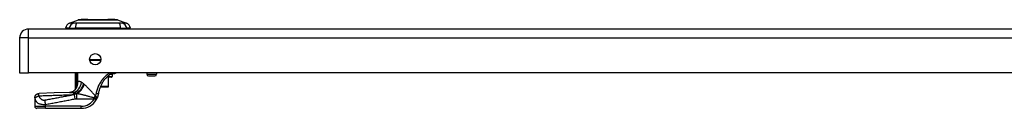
# Model space of a CAD drawing. Header units: inches. Extents: x 5 to 147, y 9 to 79.
# Tile 52 of 95: x 4.72 to 22.63, y 72 to 73.62. Entities that reach past the tile are written whole.
import ezdxf

# ---------------------------------------------------------------- set-up
doc = ezdxf.new("R2010")
doc.units = ezdxf.units.IN
doc.header["$MEASUREMENT"] = 0
doc.layers.add('Visible Edges(ANSI)', color=7, linetype='Continuous', lineweight=25)
doc.layers.add('Visible Tangent Edges(ANSI)', color=7, linetype='Continuous', lineweight=25)

msp = doc.modelspace()

# ---------------------------------------------------------------- linework, layer by layer
at = {"layer": 'Visible Edges(ANSI)'}
for p, q in [((34.477, 73.445), (4.881, 73.445)), ((5.622, 73.461), (5.554, 73.461)), ((5.622, 73.461), (5.733, 73.461)), ((5.628, 73.553), (5.788, 73.615)), ((6.556, 73.461), (5.733, 73.461)), ((6.501, 73.615), (6.661, 73.553)), ((6.556, 73.461), (6.667, 73.461)), ((6.735, 73.461), (6.667, 73.461)), ((4.72, 73.284), (4.72, 72.645)), ((6.195, 72.874), (5.996, 72.874)), ((4.72, 72.645), (4.881, 72.645)), ((34.477, 72.645), (4.881, 72.645)), ((5.737, 72.357), (5.737, 72.645)), ((6.389, 72.567), (6.304, 72.567)), ((6.337, 72.398), (6.337, 72.567)), ((6.384, 72.626), (6.418, 72.626)), ((6.4, 72.614), (6.4, 72.579)), ((7.033, 72.645), (7.033, 72.621)), ((7.179, 72.589), (7.064, 72.589)), ((7.21, 72.645), (7.21, 72.621)), ((5.755, 72.38), (5.755, 72.379)), ((6.187, 72.39), (6.327, 72.39)), ((6.329, 72.39), (6.327, 72.39)), ((4.995, 72.193), (4.995, 72.191)), ((4.995, 72.191), (4.995, 72.039)), ((5.192, 72), (5.034, 72)), ((5.192, 72), (5.841, 72))]:
    msp.add_line(p, q, dxfattribs=at)
at = {"layer": 'Visible Edges(ANSI)', "flags": 128}
for points in [[(6.5, 73.615), (6.499, 73.615), (6.498, 73.615), (6.496, 73.615), (6.493, 73.615), (6.489, 73.615), (6.484, 73.615), (6.479, 73.615), (6.473, 73.615), (6.466, 73.615), (6.458, 73.615), (6.449, 73.616), (6.44, 73.616), (6.43, 73.616), (6.419, 73.616), (6.408, 73.616), (6.396, 73.616), (6.383, 73.616), (6.37, 73.616), (6.356, 73.616), (6.342, 73.616), (6.327, 73.616), (6.312, 73.615), (6.297, 73.615), (6.281, 73.615), (6.264, 73.615), (6.248, 73.615), (6.231, 73.615), (6.214, 73.615), (6.197, 73.615), (6.179, 73.615), (6.162, 73.615), (6.144, 73.615), (6.127, 73.615), (6.109, 73.615), (6.092, 73.615), (6.075, 73.615), (6.058, 73.615), (6.041, 73.615), (6.025, 73.615), (6.008, 73.615), (5.992, 73.615), (5.977, 73.615), (5.961, 73.616), (5.947, 73.616), (5.932, 73.616), (5.919, 73.616), (5.906, 73.616), (5.893, 73.616), (5.881, 73.616), (5.87, 73.616), (5.859, 73.616), (5.849, 73.616), (5.84, 73.616), (5.831, 73.615), (5.823, 73.615), (5.816, 73.615), (5.81, 73.615), (5.805, 73.615), (5.8, 73.615), (5.796, 73.615), (5.793, 73.615), (5.791, 73.615), (5.79, 73.615), (5.789, 73.615)], [(6.315, 72.578), (6.305, 72.568), (6.295, 72.557), (6.285, 72.546), (6.275, 72.535), (6.266, 72.524), (6.257, 72.512), (6.248, 72.5), (6.239, 72.487), (6.231, 72.475), (6.223, 72.462), (6.216, 72.449), (6.209, 72.436), (6.202, 72.422), (6.195, 72.409), (6.189, 72.395), (6.184, 72.381), (6.178, 72.367), (6.173, 72.352), (6.169, 72.338), (6.165, 72.323), (6.161, 72.309), (6.157, 72.294), (6.154, 72.279), (6.152, 72.265)], [(6.315, 72.578), (6.317, 72.58), (6.318, 72.582), (6.32, 72.583), (6.322, 72.585), (6.324, 72.587), (6.326, 72.589), (6.328, 72.59), (6.33, 72.592), (6.332, 72.594), (6.333, 72.595), (6.335, 72.597), (6.337, 72.599), (6.339, 72.6), (6.341, 72.602), (6.343, 72.604), (6.345, 72.605), (6.347, 72.607), (6.349, 72.608), (6.35, 72.61), (6.352, 72.611), (6.354, 72.613), (6.356, 72.614), (6.358, 72.616), (6.36, 72.617)], [(6.36, 72.617), (6.361, 72.618), (6.362, 72.619), (6.363, 72.62), (6.364, 72.62), (6.365, 72.621), (6.366, 72.621), (6.367, 72.622), (6.368, 72.622), (6.369, 72.623), (6.37, 72.623), (6.371, 72.624), (6.372, 72.624), (6.373, 72.624), (6.374, 72.625), (6.375, 72.625), (6.376, 72.625), (6.377, 72.625), (6.379, 72.625), (6.38, 72.626), (6.381, 72.626), (6.382, 72.626), (6.382, 72.626), (6.383, 72.626), (6.384, 72.626)], [(6.475, 72.645), (6.471, 72.642), (6.466, 72.639), (6.46, 72.636), (6.453, 72.633), (6.445, 72.63), (6.437, 72.628), (6.428, 72.626), (6.418, 72.626)], [(5.755, 72.379), (5.753, 72.377), (5.752, 72.376), (5.751, 72.374), (5.75, 72.372), (5.748, 72.371), (5.747, 72.369), (5.746, 72.368), (5.745, 72.367), (5.744, 72.366), (5.743, 72.364), (5.743, 72.363), (5.742, 72.362), (5.741, 72.361), (5.741, 72.361), (5.74, 72.36), (5.739, 72.359), (5.739, 72.358), (5.739, 72.358), (5.738, 72.358), (5.738, 72.357), (5.738, 72.357), (5.737, 72.357), (5.737, 72.357), (5.737, 72.357)], [(5.76, 72.388), (5.76, 72.388), (5.759, 72.387), (5.759, 72.387), (5.759, 72.386), (5.759, 72.386), (5.759, 72.386), (5.759, 72.385), (5.758, 72.385), (5.758, 72.385), (5.758, 72.384), (5.758, 72.384), (5.758, 72.383), (5.757, 72.383), (5.757, 72.383), (5.757, 72.382), (5.757, 72.382), (5.756, 72.382), (5.756, 72.381), (5.756, 72.381), (5.756, 72.381), (5.756, 72.381), (5.756, 72.38), (5.755, 72.38), (5.755, 72.38)], [(4.995, 72.193), (4.996, 72.208), (5.001, 72.222), (5.008, 72.236), (5.017, 72.248), (5.029, 72.258), (5.042, 72.265), (5.057, 72.27), (5.072, 72.272)], [(5.628, 72.291), (5.35, 72.281), (5.072, 72.272)], [(5.732, 72.343), (5.721, 72.33), (5.707, 72.319), (5.692, 72.309), (5.676, 72.302), (5.662, 72.296), (5.649, 72.293), (5.637, 72.291), (5.628, 72.291)], [(6.152, 72.265), (6.151, 72.261), (6.151, 72.258), (6.15, 72.254), (6.149, 72.251), (6.148, 72.247), (6.148, 72.244), (6.147, 72.24), (6.146, 72.237), (6.145, 72.233), (6.144, 72.23), (6.143, 72.227), (6.142, 72.223), (6.141, 72.22), (6.14, 72.216), (6.139, 72.213), (6.138, 72.21), (6.136, 72.206), (6.135, 72.203), (6.134, 72.2), (6.133, 72.196), (6.131, 72.193), (6.13, 72.19), (6.128, 72.187), (6.127, 72.183)], [(6.112, 72.155), (6.113, 72.156), (6.113, 72.157), (6.114, 72.158), (6.115, 72.159), (6.115, 72.161), (6.116, 72.162), (6.117, 72.163), (6.117, 72.164), (6.118, 72.165), (6.119, 72.167), (6.119, 72.168), (6.12, 72.169), (6.121, 72.17), (6.121, 72.171), (6.122, 72.173), (6.122, 72.174), (6.123, 72.175), (6.124, 72.176), (6.124, 72.177), (6.125, 72.179), (6.125, 72.18), (6.126, 72.181), (6.126, 72.182), (6.127, 72.183)]]:
    msp.add_lwpolyline(points, dxfattribs=at)
at = {"layer": 'Visible Edges(ANSI)'}
msp.add_circle((6.095, 72.895), 0.102, dxfattribs=at)
for centre, radius, start, end in [((4.881, 73.284), 0.161, 90, 180), ((5.671, 73.443), 0.118, 111.2505, 171.3991), ((5.613, 73.468), 0.0394, 191.537, 216.8699), ((5.789, 73.61), 0.00492, 90.2088, 111.2505), ((6.5, 73.61), 0.00492, 68.7495, 89.7912), ((6.618, 73.443), 0.118, 8.6009, 68.7495), ((6.676, 73.468), 0.0394, 323.1301, 348.463), ((6.389, 72.579), 0.0118, 270, 0), ((6.389, 72.614), 0.0118, 0, 76.7385), ((7.064, 72.621), 0.0315, 180, 270), ((7.179, 72.621), 0.0315, 270, 0), ((6.329, 72.398), 0.00787, 270, 0), ((5.564, 72.449), 0.197, 322.7495, 331.8538), ((5.034, 72.039), 0.0394, 180, 270), ((5.841, 72.315), 0.315, 270, 329.4195)]:
    msp.add_arc(centre, radius, start, end, dxfattribs=at)
at = {"layer": 'Visible Tangent Edges(ANSI)'}
for p, q in [((4.881, 73.284), (4.881, 73.445)), ((5.628, 73.553), (5.788, 73.615)), ((4.881, 73.284), (4.72, 73.284)), ((4.881, 72.645), (4.881, 73.284)), ((4.881, 73.284), (34.477, 73.284)), ((5.994, 72.89), (6.197, 72.89)), ((5.751, 72.645), (5.751, 72.457)), ((5.77, 72.457), (5.77, 72.645)), ((5.771, 72.645), (5.771, 72.48)), ((5.78, 72.48), (5.78, 72.645)), ((6.316, 72.579), (6.4, 72.579)), ((6.331, 72.567), (6.331, 72.398)), ((6.4, 72.614), (6.356, 72.614)), ((7.033, 72.621), (7.21, 72.621)), ((5.77, 72.457), (5.751, 72.457)), ((5.762, 72.406), (5.767, 72.405)), ((5.771, 72.48), (5.78, 72.48)), ((6.331, 72.398), (6.191, 72.398)), ((6.331, 72.398), (6.337, 72.398)), ((5.729, 72.172), (5.715, 72.247)), ((5.75, 72.275), (5.75, 72.278)), ((5.75, 72.275), (5.762, 72.275)), ((5.768, 72.273), (5.758, 72.273)), ((5.758, 72.175), (5.758, 72.273)), ((4.995, 72.039), (5.192, 72.039)), ((5.192, 72.039), (5.192, 72.072)), ((5.192, 72), (5.192, 72.039)), ((5.841, 72.039), (5.192, 72.039)), ((5.758, 72.175), (6.078, 72.175)), ((5.841, 72), (5.841, 72.039)), ((6.112, 72.155), (6.078, 72.175))]:
    msp.add_line(p, q, dxfattribs=at)
at = {"layer": 'Visible Tangent Edges(ANSI)', "flags": 128}
for points in [[(5.705, 73.554), (5.696, 73.554), (5.691, 73.554), (5.685, 73.554), (5.68, 73.554), (5.675, 73.554), (5.671, 73.554), (5.666, 73.554), (5.662, 73.554), (5.658, 73.554), (5.654, 73.554), (5.651, 73.554), (5.647, 73.554), (5.644, 73.553), (5.641, 73.553), (5.639, 73.553), (5.637, 73.553), (5.635, 73.553), (5.633, 73.553), (5.631, 73.553), (5.63, 73.553), (5.629, 73.553), (5.628, 73.553), (5.628, 73.553), (5.628, 73.553)], [(5.726, 73.554), (5.725, 73.554), (5.724, 73.554), (5.723, 73.554), (5.722, 73.554), (5.721, 73.554), (5.72, 73.554), (5.719, 73.554), (5.718, 73.554), (5.717, 73.554), (5.716, 73.554), (5.715, 73.554), (5.714, 73.554), (5.713, 73.554), (5.712, 73.554), (5.711, 73.554), (5.71, 73.554), (5.71, 73.554), (5.709, 73.554), (5.708, 73.554), (5.707, 73.554), (5.707, 73.554), (5.706, 73.554), (5.705, 73.554), (5.705, 73.554)], [(5.756, 73.554), (5.755, 73.554), (5.753, 73.554), (5.752, 73.554), (5.75, 73.554), (5.749, 73.554), (5.748, 73.554), (5.746, 73.554), (5.745, 73.554), (5.744, 73.554), (5.742, 73.554), (5.741, 73.554), (5.74, 73.554), (5.739, 73.554), (5.737, 73.554), (5.736, 73.554), (5.735, 73.554), (5.734, 73.554), (5.733, 73.554), (5.731, 73.554), (5.73, 73.554), (5.729, 73.554), (5.728, 73.554), (5.727, 73.554), (5.726, 73.554)], [(6.533, 73.554), (6.5, 73.554), (6.468, 73.554), (6.437, 73.554), (6.405, 73.554), (6.374, 73.554), (6.341, 73.554), (6.309, 73.553), (6.276, 73.553), (6.244, 73.553), (6.211, 73.553), (6.178, 73.553), (6.145, 73.553), (6.112, 73.553), (6.079, 73.553), (6.046, 73.553), (6.013, 73.553), (5.98, 73.553), (5.948, 73.554), (5.916, 73.554), (5.884, 73.554), (5.852, 73.554), (5.821, 73.554), (5.789, 73.554), (5.756, 73.554)], [(5.788, 73.615), (5.788, 73.615), (5.788, 73.615), (5.789, 73.615), (5.79, 73.615), (5.791, 73.615), (5.793, 73.615), (5.795, 73.615), (5.797, 73.615), (5.8, 73.615), (5.802, 73.615), (5.805, 73.615), (5.809, 73.615), (5.812, 73.615), (5.816, 73.615), (5.821, 73.615), (5.825, 73.615), (5.83, 73.615), (5.835, 73.615), (5.84, 73.615), (5.846, 73.615), (5.851, 73.615), (5.857, 73.615), (5.863, 73.615), (5.87, 73.615)], [(5.87, 73.615), (5.872, 73.615), (5.873, 73.615), (5.875, 73.615), (5.877, 73.615), (5.879, 73.615), (5.881, 73.615), (5.883, 73.615), (5.885, 73.615), (5.887, 73.615), (5.888, 73.615), (5.89, 73.615), (5.892, 73.615), (5.894, 73.615), (5.896, 73.615), (5.898, 73.615), (5.9, 73.615), (5.902, 73.615), (5.904, 73.615), (5.906, 73.615), (5.909, 73.615), (5.911, 73.615), (5.913, 73.615), (5.915, 73.615), (5.917, 73.615)], [(5.917, 73.615), (5.933, 73.615), (5.95, 73.615), (5.968, 73.615), (5.986, 73.615), (6.004, 73.615), (6.024, 73.615), (6.043, 73.615), (6.063, 73.615), (6.083, 73.615), (6.103, 73.615), (6.124, 73.615), (6.145, 73.615), (6.165, 73.615), (6.186, 73.615), (6.206, 73.615), (6.226, 73.615), (6.246, 73.615), (6.266, 73.615), (6.285, 73.615), (6.304, 73.615), (6.322, 73.615), (6.339, 73.615), (6.356, 73.615), (6.372, 73.615)], [(6.372, 73.615), (6.374, 73.615), (6.376, 73.615), (6.378, 73.615), (6.38, 73.615), (6.383, 73.615), (6.385, 73.615), (6.387, 73.615), (6.389, 73.615), (6.391, 73.615), (6.393, 73.615), (6.395, 73.615), (6.397, 73.615), (6.399, 73.615), (6.401, 73.615), (6.402, 73.615), (6.404, 73.615), (6.406, 73.615), (6.408, 73.615), (6.41, 73.615), (6.412, 73.615), (6.414, 73.615), (6.416, 73.615), (6.417, 73.615), (6.419, 73.615)], [(6.419, 73.615), (6.426, 73.615), (6.432, 73.615), (6.438, 73.615), (6.443, 73.615), (6.449, 73.615), (6.454, 73.615), (6.459, 73.615), (6.464, 73.615), (6.468, 73.615), (6.473, 73.615), (6.477, 73.615), (6.48, 73.615), (6.484, 73.615), (6.487, 73.615), (6.489, 73.615), (6.492, 73.615), (6.494, 73.615), (6.496, 73.615), (6.498, 73.615), (6.499, 73.615), (6.5, 73.615), (6.501, 73.615), (6.501, 73.615), (6.501, 73.615)], [(6.584, 73.554), (6.583, 73.554), (6.582, 73.554), (6.58, 73.554), (6.579, 73.554), (6.577, 73.554), (6.575, 73.554), (6.573, 73.554), (6.571, 73.554), (6.57, 73.554), (6.567, 73.554), (6.565, 73.554), (6.563, 73.554), (6.561, 73.554), (6.559, 73.554), (6.556, 73.554), (6.554, 73.554), (6.552, 73.554), (6.549, 73.554), (6.547, 73.554), (6.544, 73.554), (6.541, 73.554), (6.539, 73.554), (6.536, 73.554), (6.533, 73.554)], [(6.661, 73.553), (6.661, 73.553), (6.661, 73.553), (6.66, 73.553), (6.659, 73.553), (6.658, 73.553), (6.656, 73.553), (6.654, 73.553), (6.652, 73.553), (6.65, 73.553), (6.648, 73.553), (6.645, 73.553), (6.642, 73.554), (6.638, 73.554), (6.635, 73.554), (6.631, 73.554), (6.627, 73.554), (6.623, 73.554), (6.618, 73.554), (6.614, 73.554), (6.609, 73.554), (6.604, 73.554), (6.598, 73.554), (6.593, 73.554), (6.584, 73.554)], [(6.352, 72.645), (6.338, 72.634), (6.323, 72.623), (6.309, 72.611), (6.295, 72.598), (6.281, 72.585), (6.267, 72.571), (6.254, 72.557), (6.241, 72.543), (6.228, 72.528), (6.216, 72.513), (6.205, 72.497), (6.194, 72.481), (6.184, 72.465), (6.174, 72.448), (6.165, 72.432), (6.156, 72.415), (6.148, 72.397), (6.141, 72.38), (6.134, 72.362), (6.128, 72.344), (6.122, 72.326), (6.117, 72.308), (6.113, 72.289), (6.109, 72.271)], [(6.36, 72.617), (6.36, 72.618), (6.361, 72.619), (6.362, 72.619), (6.362, 72.62), (6.362, 72.621), (6.363, 72.622), (6.363, 72.622), (6.363, 72.623), (6.364, 72.625), (6.364, 72.626), (6.364, 72.627), (6.364, 72.628), (6.364, 72.629), (6.364, 72.63), (6.363, 72.632), (6.363, 72.633), (6.363, 72.635), (6.363, 72.636), (6.362, 72.637), (6.362, 72.639), (6.361, 72.64), (6.361, 72.642), (6.36, 72.643), (6.359, 72.645)], [(6.384, 72.626), (6.385, 72.626), (6.387, 72.626), (6.388, 72.626), (6.389, 72.626), (6.39, 72.627), (6.392, 72.627), (6.393, 72.627), (6.394, 72.628), (6.395, 72.628), (6.397, 72.629), (6.398, 72.63), (6.399, 72.631), (6.4, 72.631), (6.401, 72.632), (6.402, 72.633), (6.403, 72.634), (6.404, 72.635), (6.405, 72.637), (6.406, 72.638), (6.407, 72.639), (6.408, 72.64), (6.409, 72.642), (6.409, 72.643), (6.41, 72.645)], [(5.751, 72.457), (5.751, 72.455), (5.751, 72.453), (5.751, 72.451), (5.751, 72.448), (5.751, 72.446), (5.751, 72.444), (5.751, 72.442), (5.751, 72.439), (5.751, 72.437), (5.751, 72.435), (5.751, 72.433), (5.751, 72.43), (5.751, 72.428), (5.751, 72.426), (5.751, 72.423), (5.751, 72.421), (5.751, 72.419), (5.751, 72.417), (5.751, 72.414), (5.751, 72.412), (5.751, 72.41), (5.751, 72.408), (5.751, 72.406), (5.751, 72.403)], [(5.751, 72.403), (5.752, 72.402), (5.752, 72.401), (5.752, 72.4), (5.752, 72.399), (5.752, 72.398), (5.752, 72.397), (5.752, 72.396), (5.752, 72.395), (5.752, 72.393), (5.752, 72.392), (5.753, 72.391), (5.753, 72.39), (5.753, 72.389), (5.753, 72.388), (5.753, 72.387), (5.753, 72.386), (5.754, 72.385), (5.754, 72.385), (5.754, 72.384), (5.754, 72.383), (5.754, 72.382), (5.755, 72.381), (5.755, 72.381), (5.755, 72.38)], [(5.76, 72.388), (5.76, 72.387), (5.759, 72.387), (5.759, 72.387), (5.759, 72.386), (5.759, 72.386), (5.758, 72.387), (5.758, 72.387), (5.758, 72.388), (5.758, 72.388), (5.759, 72.389), (5.759, 72.39), (5.759, 72.391), (5.759, 72.392), (5.759, 72.393), (5.759, 72.395), (5.76, 72.396), (5.76, 72.397), (5.76, 72.398), (5.76, 72.4), (5.761, 72.401), (5.761, 72.402), (5.761, 72.404), (5.762, 72.405), (5.762, 72.406)], [(5.76, 72.388), (5.76, 72.389), (5.76, 72.389), (5.761, 72.39), (5.761, 72.391), (5.761, 72.391), (5.762, 72.392), (5.762, 72.393), (5.762, 72.393), (5.763, 72.394), (5.763, 72.395), (5.763, 72.396), (5.763, 72.396), (5.764, 72.397), (5.764, 72.398), (5.764, 72.398), (5.765, 72.399), (5.765, 72.4), (5.765, 72.4), (5.765, 72.401), (5.766, 72.402), (5.766, 72.403), (5.766, 72.403), (5.766, 72.404), (5.767, 72.405)], [(5.762, 72.406), (5.762, 72.408), (5.763, 72.41), (5.763, 72.412), (5.763, 72.414), (5.764, 72.416), (5.764, 72.418), (5.765, 72.421), (5.765, 72.423), (5.765, 72.425), (5.766, 72.427), (5.766, 72.429), (5.766, 72.431), (5.767, 72.433), (5.767, 72.435), (5.767, 72.438), (5.768, 72.44), (5.768, 72.442), (5.768, 72.444), (5.768, 72.446), (5.769, 72.448), (5.769, 72.451), (5.769, 72.453), (5.769, 72.455), (5.77, 72.457)], [(5.767, 72.405), (5.768, 72.408), (5.769, 72.411), (5.77, 72.414), (5.771, 72.417), (5.772, 72.42), (5.772, 72.423), (5.773, 72.426), (5.774, 72.429), (5.775, 72.432), (5.775, 72.435), (5.776, 72.438), (5.777, 72.442), (5.777, 72.445), (5.778, 72.448), (5.778, 72.451), (5.779, 72.454), (5.779, 72.457), (5.779, 72.461), (5.78, 72.464), (5.78, 72.467), (5.78, 72.47), (5.78, 72.473), (5.78, 72.477), (5.78, 72.48)], [(5.771, 72.48), (5.771, 72.479), (5.771, 72.478), (5.771, 72.477), (5.771, 72.476), (5.771, 72.475), (5.771, 72.474), (5.771, 72.473), (5.771, 72.472), (5.771, 72.471), (5.771, 72.47), (5.771, 72.47), (5.771, 72.469), (5.77, 72.468), (5.77, 72.467), (5.77, 72.466), (5.77, 72.465), (5.77, 72.464), (5.77, 72.463), (5.77, 72.462), (5.77, 72.461), (5.77, 72.46), (5.77, 72.459), (5.77, 72.458), (5.77, 72.457)], [(5.843, 72.474), (5.839, 72.476), (5.836, 72.477), (5.833, 72.479), (5.83, 72.48), (5.826, 72.481), (5.823, 72.483), (5.82, 72.484), (5.818, 72.485), (5.815, 72.485), (5.812, 72.486), (5.809, 72.487), (5.806, 72.487), (5.804, 72.487), (5.801, 72.487), (5.799, 72.487), (5.797, 72.487), (5.794, 72.487), (5.792, 72.486), (5.79, 72.486), (5.788, 72.485), (5.786, 72.484), (5.784, 72.483), (5.782, 72.481), (5.78, 72.48)], [(5.884, 72.446), (5.882, 72.447), (5.88, 72.449), (5.878, 72.45), (5.877, 72.452), (5.875, 72.453), (5.873, 72.454), (5.871, 72.456), (5.87, 72.457), (5.868, 72.458), (5.866, 72.46), (5.864, 72.461), (5.863, 72.462), (5.861, 72.463), (5.859, 72.464), (5.857, 72.465), (5.856, 72.466), (5.854, 72.468), (5.852, 72.469), (5.851, 72.47), (5.849, 72.47), (5.847, 72.471), (5.846, 72.472), (5.844, 72.473), (5.843, 72.474)], [(5.891, 72.439), (5.891, 72.44), (5.891, 72.44), (5.89, 72.44), (5.89, 72.44), (5.89, 72.441), (5.89, 72.441), (5.889, 72.441), (5.889, 72.441), (5.889, 72.442), (5.888, 72.442), (5.888, 72.442), (5.888, 72.443), (5.887, 72.443), (5.887, 72.443), (5.887, 72.443), (5.886, 72.444), (5.886, 72.444), (5.886, 72.444), (5.885, 72.444), (5.885, 72.445), (5.885, 72.445), (5.884, 72.445), (5.884, 72.446), (5.884, 72.446)], [(5.895, 72.436), (5.895, 72.436), (5.895, 72.436), (5.895, 72.436), (5.895, 72.436), (5.894, 72.437), (5.894, 72.437), (5.894, 72.437), (5.894, 72.437), (5.894, 72.437), (5.894, 72.437), (5.894, 72.437), (5.893, 72.438), (5.893, 72.438), (5.893, 72.438), (5.893, 72.438), (5.893, 72.438), (5.893, 72.438), (5.892, 72.438), (5.892, 72.439), (5.892, 72.439), (5.892, 72.439), (5.892, 72.439), (5.892, 72.439), (5.891, 72.439)], [(6.097, 72.227), (6.088, 72.237), (6.08, 72.247), (6.071, 72.256), (6.062, 72.266), (6.053, 72.276), (6.045, 72.285), (6.036, 72.295), (6.027, 72.304), (6.019, 72.313), (6.01, 72.322), (6.001, 72.332), (5.993, 72.341), (5.984, 72.349), (5.976, 72.358), (5.968, 72.367), (5.959, 72.375), (5.951, 72.383), (5.943, 72.392), (5.935, 72.4), (5.927, 72.407), (5.919, 72.415), (5.911, 72.422), (5.903, 72.429), (5.895, 72.436)], [(4.995, 72.191), (4.995, 72.196), (4.995, 72.2), (4.996, 72.205), (4.997, 72.21), (4.999, 72.214), (5, 72.219), (5.002, 72.224), (5.005, 72.228), (5.007, 72.233), (5.01, 72.237), (5.013, 72.241), (5.017, 72.245), (5.021, 72.249), (5.025, 72.252), (5.029, 72.255), (5.033, 72.258), (5.038, 72.261), (5.043, 72.263), (5.047, 72.265), (5.052, 72.267), (5.057, 72.268), (5.062, 72.269), (5.066, 72.27), (5.071, 72.27)], [(4.995, 72.191), (4.995, 72.191), (4.995, 72.191), (4.995, 72.19), (4.995, 72.19), (4.995, 72.189), (4.995, 72.189), (4.995, 72.188), (4.995, 72.188), (4.996, 72.187), (4.996, 72.187), (4.996, 72.186), (4.996, 72.185), (4.996, 72.184), (4.996, 72.184), (4.997, 72.183), (4.997, 72.182), (4.997, 72.182), (4.997, 72.181), (4.997, 72.18), (4.998, 72.179), (4.998, 72.178), (4.998, 72.178), (4.998, 72.177), (4.998, 72.176)], [(4.998, 72.176), (4.999, 72.178), (5, 72.181), (5.001, 72.183), (5.003, 72.186), (5.004, 72.188), (5.006, 72.191), (5.009, 72.193), (5.011, 72.196), (5.014, 72.199), (5.017, 72.201), (5.02, 72.204), (5.023, 72.206), (5.026, 72.209), (5.03, 72.211), (5.034, 72.213), (5.038, 72.215), (5.042, 72.218), (5.046, 72.219), (5.05, 72.221), (5.054, 72.223), (5.058, 72.225), (5.062, 72.226), (5.066, 72.227), (5.07, 72.229)], [(5.07, 72.229), (5.07, 72.231), (5.07, 72.234), (5.07, 72.236), (5.07, 72.238), (5.07, 72.241), (5.07, 72.243), (5.07, 72.245), (5.07, 72.247), (5.07, 72.249), (5.07, 72.251), (5.07, 72.253), (5.07, 72.255), (5.07, 72.256), (5.07, 72.258), (5.07, 72.26), (5.07, 72.261), (5.07, 72.263), (5.07, 72.264), (5.07, 72.266), (5.07, 72.267), (5.07, 72.268), (5.07, 72.269), (5.071, 72.269), (5.071, 72.27)], [(5.07, 72.229), (5.097, 72.229), (5.123, 72.23), (5.149, 72.231), (5.175, 72.232), (5.201, 72.233), (5.227, 72.233), (5.253, 72.234), (5.279, 72.235), (5.306, 72.236), (5.332, 72.237), (5.358, 72.238), (5.384, 72.239), (5.41, 72.239), (5.436, 72.24), (5.462, 72.241), (5.489, 72.242), (5.515, 72.243), (5.541, 72.244), (5.567, 72.245), (5.593, 72.246), (5.619, 72.247), (5.645, 72.248), (5.672, 72.249), (5.698, 72.25)], [(5.178, 72.146), (5.171, 72.145), (5.163, 72.145), (5.156, 72.145), (5.149, 72.147), (5.143, 72.148), (5.137, 72.151), (5.131, 72.153), (5.126, 72.157), (5.12, 72.16), (5.116, 72.164), (5.111, 72.167), (5.107, 72.171), (5.103, 72.176), (5.099, 72.18), (5.095, 72.184), (5.092, 72.189), (5.088, 72.193), (5.085, 72.198), (5.082, 72.203), (5.08, 72.208), (5.077, 72.213), (5.075, 72.218), (5.072, 72.223), (5.07, 72.229)], [(5.071, 72.27), (5.071, 72.27), (5.071, 72.27), (5.071, 72.27), (5.071, 72.271), (5.071, 72.271), (5.071, 72.271), (5.071, 72.271), (5.071, 72.271), (5.071, 72.271), (5.071, 72.271), (5.071, 72.271), (5.071, 72.271), (5.071, 72.271), (5.072, 72.272), (5.072, 72.272), (5.072, 72.272), (5.072, 72.272), (5.072, 72.272), (5.072, 72.272), (5.072, 72.272), (5.072, 72.272), (5.072, 72.272), (5.072, 72.272), (5.072, 72.272)], [(5.715, 72.247), (5.693, 72.243), (5.67, 72.238), (5.648, 72.234), (5.626, 72.23), (5.603, 72.226), (5.581, 72.222), (5.559, 72.217), (5.536, 72.213), (5.514, 72.209), (5.491, 72.205), (5.469, 72.201), (5.447, 72.197), (5.424, 72.192), (5.402, 72.188), (5.379, 72.184), (5.357, 72.18), (5.335, 72.176), (5.312, 72.171), (5.29, 72.167), (5.267, 72.163), (5.245, 72.159), (5.223, 72.155), (5.2, 72.15), (5.178, 72.146)], [(5.628, 72.291), (5.631, 72.291), (5.634, 72.291), (5.636, 72.291), (5.639, 72.291), (5.642, 72.291), (5.645, 72.291), (5.648, 72.291), (5.651, 72.291), (5.654, 72.291), (5.657, 72.291), (5.66, 72.291), (5.663, 72.29), (5.666, 72.29), (5.669, 72.29), (5.672, 72.29), (5.676, 72.29), (5.679, 72.29), (5.682, 72.289), (5.686, 72.289), (5.689, 72.289), (5.692, 72.289), (5.696, 72.288), (5.699, 72.288), (5.703, 72.288)], [(5.698, 72.25), (5.7, 72.251), (5.702, 72.253), (5.704, 72.254), (5.706, 72.255), (5.708, 72.256), (5.71, 72.257), (5.712, 72.258), (5.714, 72.259), (5.717, 72.26), (5.719, 72.261), (5.721, 72.262), (5.723, 72.263), (5.725, 72.264), (5.727, 72.265), (5.73, 72.266), (5.732, 72.267), (5.734, 72.268), (5.736, 72.269), (5.739, 72.27), (5.741, 72.271), (5.743, 72.272), (5.746, 72.273), (5.748, 72.274), (5.75, 72.275)], [(5.703, 72.288), (5.705, 72.287), (5.707, 72.287), (5.709, 72.287), (5.711, 72.286), (5.713, 72.286), (5.715, 72.286), (5.717, 72.285), (5.719, 72.285), (5.721, 72.285), (5.723, 72.284), (5.725, 72.284), (5.727, 72.284), (5.729, 72.283), (5.731, 72.283), (5.733, 72.282), (5.735, 72.282), (5.737, 72.281), (5.739, 72.281), (5.741, 72.28), (5.743, 72.28), (5.745, 72.279), (5.747, 72.279), (5.748, 72.278), (5.75, 72.278)], [(5.758, 72.273), (5.757, 72.272), (5.755, 72.271), (5.753, 72.27), (5.751, 72.27), (5.749, 72.269), (5.748, 72.268), (5.746, 72.267), (5.744, 72.266), (5.742, 72.265), (5.741, 72.264), (5.739, 72.263), (5.737, 72.262), (5.735, 72.261), (5.733, 72.26), (5.732, 72.259), (5.73, 72.258), (5.728, 72.256), (5.726, 72.255), (5.724, 72.254), (5.723, 72.253), (5.721, 72.251), (5.719, 72.25), (5.717, 72.248), (5.715, 72.247)], [(5.75, 72.278), (5.751, 72.277), (5.751, 72.277), (5.752, 72.277), (5.752, 72.277), (5.753, 72.277), (5.753, 72.277), (5.754, 72.277), (5.754, 72.277), (5.754, 72.277), (5.755, 72.277), (5.755, 72.276), (5.756, 72.276), (5.756, 72.276), (5.757, 72.276), (5.757, 72.276), (5.758, 72.276), (5.758, 72.276), (5.759, 72.276), (5.759, 72.276), (5.76, 72.276), (5.76, 72.275), (5.761, 72.275), (5.761, 72.275), (5.762, 72.275)], [(5.762, 72.275), (5.762, 72.275), (5.762, 72.275), (5.762, 72.275), (5.763, 72.275), (5.763, 72.275), (5.763, 72.275), (5.763, 72.274), (5.764, 72.274), (5.764, 72.274), (5.764, 72.274), (5.764, 72.274), (5.765, 72.274), (5.765, 72.274), (5.765, 72.274), (5.765, 72.274), (5.766, 72.273), (5.766, 72.273), (5.766, 72.273), (5.766, 72.273), (5.767, 72.273), (5.767, 72.273), (5.767, 72.273), (5.767, 72.273), (5.768, 72.273)], [(5.768, 72.273), (5.779, 72.27), (5.791, 72.267), (5.803, 72.265), (5.815, 72.262), (5.827, 72.259), (5.839, 72.256), (5.852, 72.253), (5.864, 72.25), (5.877, 72.247), (5.89, 72.243), (5.902, 72.24), (5.915, 72.237), (5.928, 72.233), (5.941, 72.23), (5.954, 72.227), (5.967, 72.223), (5.98, 72.22), (5.993, 72.216), (6.007, 72.212), (6.02, 72.209), (6.033, 72.205), (6.046, 72.202), (6.06, 72.198), (6.073, 72.194)], [(6.073, 72.194), (6.073, 72.194), (6.074, 72.194), (6.074, 72.194), (6.075, 72.194), (6.075, 72.194), (6.076, 72.194), (6.076, 72.194), (6.077, 72.193), (6.077, 72.193), (6.078, 72.193), (6.078, 72.193), (6.079, 72.193), (6.079, 72.193), (6.08, 72.193), (6.08, 72.193), (6.08, 72.193), (6.081, 72.192), (6.081, 72.192), (6.082, 72.192), (6.082, 72.192), (6.083, 72.192), (6.083, 72.192), (6.084, 72.192), (6.084, 72.192)], [(6.084, 72.192), (6.084, 72.191), (6.084, 72.19), (6.084, 72.19), (6.083, 72.189), (6.083, 72.188), (6.083, 72.188), (6.083, 72.187), (6.082, 72.186), (6.082, 72.185), (6.082, 72.185), (6.082, 72.184), (6.081, 72.183), (6.081, 72.182), (6.081, 72.182), (6.081, 72.181), (6.08, 72.18), (6.08, 72.18), (6.08, 72.179), (6.079, 72.178), (6.079, 72.177), (6.079, 72.177), (6.079, 72.176), (6.078, 72.175), (6.078, 72.175)], [(6.084, 72.192), (6.087, 72.191), (6.09, 72.19), (6.092, 72.189), (6.095, 72.189), (6.097, 72.188), (6.1, 72.187), (6.102, 72.186), (6.105, 72.186), (6.107, 72.185), (6.109, 72.184), (6.111, 72.184), (6.113, 72.183), (6.115, 72.183), (6.117, 72.182), (6.118, 72.182), (6.12, 72.182), (6.121, 72.181), (6.122, 72.181), (6.124, 72.181), (6.124, 72.181), (6.125, 72.182), (6.126, 72.182), (6.127, 72.183), (6.127, 72.183)], [(6.109, 72.271), (6.109, 72.269), (6.109, 72.267), (6.108, 72.265), (6.108, 72.263), (6.107, 72.262), (6.107, 72.26), (6.107, 72.258), (6.106, 72.256), (6.106, 72.254), (6.105, 72.252), (6.105, 72.251), (6.104, 72.249), (6.104, 72.247), (6.103, 72.245), (6.103, 72.243), (6.102, 72.242), (6.102, 72.24), (6.101, 72.238), (6.1, 72.236), (6.1, 72.234), (6.099, 72.233), (6.099, 72.231), (6.098, 72.229), (6.097, 72.227)], [(6.099, 72.224), (6.098, 72.224), (6.098, 72.224), (6.098, 72.224), (6.098, 72.225), (6.098, 72.225), (6.098, 72.225), (6.098, 72.225), (6.098, 72.225), (6.098, 72.225), (6.098, 72.225), (6.098, 72.225), (6.098, 72.225), (6.098, 72.226), (6.098, 72.226), (6.098, 72.226), (6.098, 72.226), (6.098, 72.226), (6.097, 72.226), (6.097, 72.226), (6.097, 72.227), (6.097, 72.227), (6.097, 72.227), (6.097, 72.227), (6.097, 72.227)], [(6.127, 72.183), (6.128, 72.185), (6.128, 72.186), (6.128, 72.188), (6.128, 72.189), (6.128, 72.191), (6.128, 72.192), (6.127, 72.194), (6.126, 72.195), (6.125, 72.197), (6.124, 72.199), (6.123, 72.2), (6.122, 72.202), (6.12, 72.204), (6.119, 72.206), (6.117, 72.207), (6.115, 72.209), (6.113, 72.211), (6.111, 72.213), (6.109, 72.215), (6.107, 72.217), (6.105, 72.219), (6.103, 72.22), (6.101, 72.222), (6.099, 72.224)], [(6.152, 72.265), (6.152, 72.265), (6.151, 72.265), (6.151, 72.265), (6.15, 72.265), (6.15, 72.265), (6.149, 72.265), (6.148, 72.265), (6.146, 72.265), (6.145, 72.265), (6.143, 72.266), (6.141, 72.266), (6.139, 72.266), (6.137, 72.266), (6.135, 72.267), (6.132, 72.267), (6.13, 72.268), (6.127, 72.268), (6.124, 72.268), (6.122, 72.269), (6.119, 72.269), (6.117, 72.27), (6.114, 72.27), (6.112, 72.27), (6.109, 72.271)], [(4.998, 72.176), (5, 72.17), (5.001, 72.164), (5.003, 72.158), (5.006, 72.151), (5.008, 72.145), (5.011, 72.14), (5.014, 72.134), (5.018, 72.128), (5.022, 72.122), (5.027, 72.117), (5.032, 72.111), (5.038, 72.106), (5.045, 72.101), (5.052, 72.096), (5.061, 72.091), (5.071, 72.087), (5.082, 72.083), (5.094, 72.079), (5.107, 72.076), (5.122, 72.074), (5.139, 72.072), (5.156, 72.071), (5.174, 72.071), (5.192, 72.072)], [(5.192, 72.072), (5.191, 72.075), (5.191, 72.078), (5.19, 72.082), (5.189, 72.085), (5.189, 72.088), (5.188, 72.092), (5.188, 72.095), (5.187, 72.098), (5.186, 72.102), (5.186, 72.105), (5.185, 72.108), (5.185, 72.111), (5.184, 72.115), (5.183, 72.118), (5.183, 72.121), (5.182, 72.124), (5.182, 72.127), (5.181, 72.13), (5.181, 72.133), (5.18, 72.136), (5.179, 72.138), (5.179, 72.141), (5.178, 72.144), (5.178, 72.146)], [(5.192, 72.072), (5.214, 72.076), (5.236, 72.08), (5.259, 72.084), (5.281, 72.088), (5.304, 72.093), (5.326, 72.097), (5.349, 72.101), (5.371, 72.105), (5.393, 72.109), (5.416, 72.114), (5.438, 72.118), (5.46, 72.122), (5.483, 72.126), (5.505, 72.13), (5.528, 72.135), (5.55, 72.139), (5.572, 72.143), (5.595, 72.147), (5.617, 72.151), (5.64, 72.155), (5.662, 72.16), (5.684, 72.164), (5.707, 72.168), (5.729, 72.172)], [(5.729, 72.172), (5.731, 72.172), (5.732, 72.173), (5.733, 72.173), (5.734, 72.173), (5.735, 72.173), (5.737, 72.173), (5.738, 72.173), (5.739, 72.174), (5.74, 72.174), (5.741, 72.174), (5.743, 72.174), (5.744, 72.174), (5.745, 72.174), (5.746, 72.174), (5.747, 72.174), (5.749, 72.174), (5.75, 72.174), (5.751, 72.175), (5.752, 72.175), (5.754, 72.175), (5.755, 72.175), (5.756, 72.175), (5.757, 72.175), (5.758, 72.175)]]:
    msp.add_lwpolyline(points, dxfattribs=at)
at = {"layer": 'Visible Tangent Edges(ANSI)'}
for centre, radius, start, end in [((5.789, 73.61), 0.00492, 90.2088, 111.2505), ((5.841, 72.315), 0.276, 270, 329.4195)]:
    msp.add_arc(centre, radius, start, end, dxfattribs=at)
for centre, major_axis, ratio, start_param, end_param in [((5.732, 73.441), (0.016, 0.117), 0.948273, 0.391156, 1.528426), ((5.77, 73.441), (-0.005, 0.118), 0.314585, 0.249322, 1.386592), ((6.519, 73.441), (0.005, 0.118), 0.314585, 4.896593, 6.033863), ((6.557, 73.441), (-0.016, 0.117), 0.948273, 4.754759, 5.892029), ((5.688, 72.474), (0.063, 0.186), 0.76978, 3.653505, 4.968734), ((5.584, 72.472), (0.149, -0.129), 0.924855, 0, 0.390841), ((5.75, 72.446), (-0.096, -0.172), 0.627605, 0.730588, 1.910065), ((5.77, 72.403), (-0.0197, -0.0011), 0.203793, 5.152212, 6.005141), ((5.762, 72.439), (-0.099, -0.17), 0.604176, 0.765681, 1.908282), ((5.768, 72.436), (0.098, 0.171), 0.594817, 3.909946, 5.041872), ((6.327, 72.398), (0, -0.00787), 0.489583, 0, 1.570796), ((5.712, 72.176), (-0.005, 0.118), 0.119705, 0.32039, 0.882192), ((2.22, 71.879), (3.673, 0.28), 0.09119, 0.304696, 0.320055), ((2.238, 71.78), (3.672, 0.383), 0.123492, 0.276298, 0.284), ((6.073, 72.227), (0.116, 0.159), 0.099559, 4.577369, 4.785224), ((6.084, 72.221), (0.078, 0.181), 0.058123, 4.578197, 4.757923)]:
    msp.add_ellipse(centre, major_axis=major_axis, ratio=ratio, start_param=start_param, end_param=end_param, dxfattribs=at)

doc.saveas('drawing.dxf')
